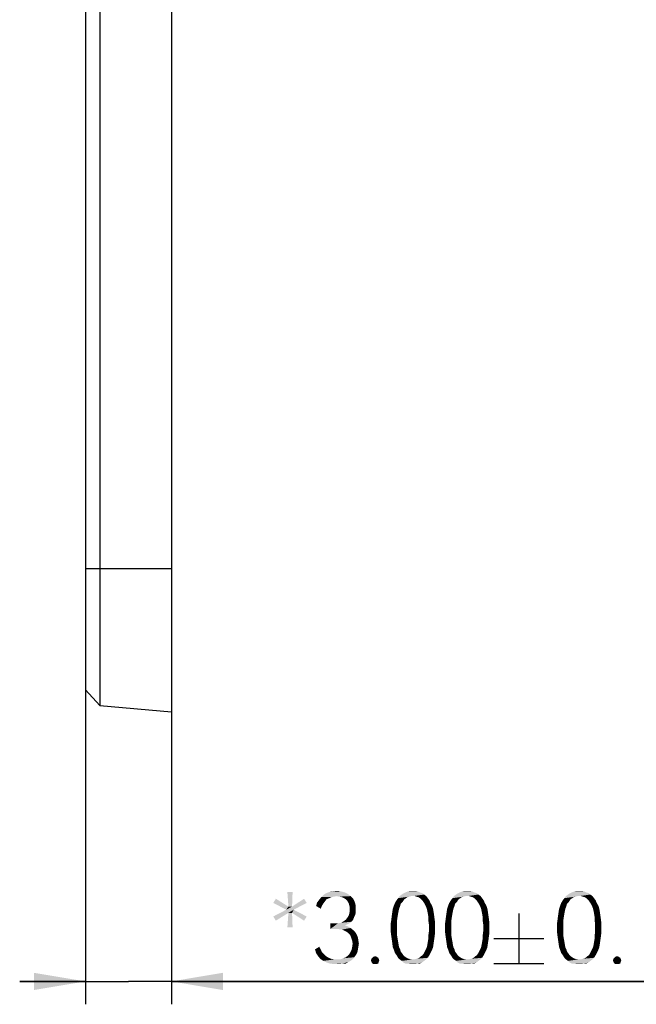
# Model space of a CAD drawing. Header units: millimetres. Extents: x 0 to 297, y 0 to 210.
# Tile 57 of 84: x 151 to 172, y 99 to 134. Entities that reach past the tile are written whole.
import ezdxf

# ---------------------------------------------------------------- set-up
doc = ezdxf.new("R2010")
doc.units = ezdxf.units.MM
doc.header["$LTSCALE"] = 16.335
doc.layers.get('0').update_dxf_attribs({"linetype": 'CONTINUOUS'})
doc.styles.get("Standard").update_dxf_attribs({"font": 'harmonyos_sans_sc_light.ttf'})
doc.dimstyles.new('DIMSTYLE_3', dxfattribs={"dimtxt": 2.5, "dimasz": 1.8, "dimexe": 0.8, "dimexo": 0, "dimtad": 1, "dimzin": 0, "dimdsep": 46, "dimtxsty": 'STANDARD', "dimblk": '_FILLED', "dimblk1": '_FILLED', "dimblk2": '_FILLED', "dimcen": 0.09, "dimclrt": 7, "dimazin": 0, "dimtol": 1, "dimtp": 0.1, "dimtm": 0.1, "dimtfac": 1, "dimtofl": 0, "dimtmove": 0, "dimatfit": 3, "dimldrblk": '_FILLED', "dimfxl": 1, "dimtolj": 1, "dimtzin": 0, "dimarcsym": 0})

# ---------------------------------------------------------------- blocks, each defined once
blk = doc.blocks.new('_FILLED')
at = {"color": 0, "linetype": 'BYBLOCK'}
blk.add_solid([(0, 0), (-1, 0.167), (-1, -0.167)], dxfattribs=at)
blk = doc.blocks.new('*D4')
at = {"color": 7, "linetype": 'CONTINUOUS'}
for p, q in [((152.988, 110.268), (152.988, 99.284)), ((155.988, 109.506), (155.988, 99.284)), ((152.988, 100.084), (150.688, 100.084)), ((150.688, 100.084), (154.488, 100.084)), ((175.714, 100.084), (154.488, 100.084)), ((155.988, 100.084), (175.714, 100.084))]:
    blk.add_line(p, q, dxfattribs=at)
at = {"color": 7, "linetype": 'CONTINUOUS', "xscale": 1.8, "yscale": 1.8, "zscale": 1.8}
blk.add_blockref('_FILLED', (152.988, 100.084), dxfattribs=at)
at = {"color": 7, "linetype": 'CONTINUOUS', "xscale": 1.8, "yscale": 1.8, "zscale": 1.8, "rotation": 180}
blk.add_blockref('_FILLED', (155.988, 100.084), dxfattribs=at)

msp = doc.modelspace()

# ---------------------------------------------------------------- linework, layer by layer
at = {"color": 7, "linetype": 'CONTINUOUS'}
for p, q in [((153.486, 169.287), (153.486, 109.725)), ((155.988, 169.506), (155.988, 109.506)), ((152.988, 168.743), (152.988, 110.268)), ((152.988, 114.506), (155.988, 114.506)), ((153.486, 109.725), (152.988, 110.268)), ((153.486, 109.725), (155.988, 109.506)), ((168.133, 102.459), (168.133, 100.709)), ((167.258, 101.584), (169.008, 101.584)), ((167.258, 100.709), (169.008, 100.709))]:
    msp.add_line(p, q, dxfattribs=at)
for points in [[(160.224, 103.209), (160.078, 102.698), (160.041, 103.209)], [(160.078, 102.698), (160.224, 103.209), (160.205, 102.698)], [(162.048, 103.191), (161.41, 103.173), (161.519, 103.209)], [(161.41, 103.173), (162.048, 103.191), (162.158, 103.136)], [(161.921, 103.228), (161.519, 103.209), (161.647, 103.228)], [(161.519, 103.209), (161.921, 103.228), (162.048, 103.191)], [(161.647, 103.228), (161.775, 103.246), (161.921, 103.228)], [(164.676, 103.191), (164.749, 103.173), (164.092, 103.155)], [(164.676, 103.191), (164.092, 103.155), (164.165, 103.191)], [(164.603, 103.228), (164.165, 103.191), (164.257, 103.228)], [(164.165, 103.191), (164.603, 103.228), (164.676, 103.191)], [(164.421, 103.246), (164.512, 103.246), (164.257, 103.228)], [(164.421, 103.246), (164.257, 103.228), (164.33, 103.246)], [(164.257, 103.228), (164.512, 103.246), (164.603, 103.228)], [(166.574, 103.191), (166.647, 103.173), (165.99, 103.155)], [(166.574, 103.191), (165.99, 103.155), (166.063, 103.191)], [(166.501, 103.228), (166.063, 103.191), (166.154, 103.228)], [(166.063, 103.191), (166.501, 103.228), (166.574, 103.191)], [(166.319, 103.246), (166.41, 103.246), (166.154, 103.228)], [(166.319, 103.246), (166.154, 103.228), (166.227, 103.246)], [(166.154, 103.228), (166.41, 103.246), (166.501, 103.228)], [(170.486, 103.191), (170.559, 103.173), (169.902, 103.155)], [(170.486, 103.191), (169.902, 103.155), (169.975, 103.191)], [(170.413, 103.228), (169.975, 103.191), (170.066, 103.228)], [(169.975, 103.191), (170.413, 103.228), (170.486, 103.191)], [(170.231, 103.246), (170.322, 103.246), (170.066, 103.228)], [(170.231, 103.246), (170.066, 103.228), (170.139, 103.246)], [(170.066, 103.228), (170.322, 103.246), (170.413, 103.228)], [(159.548, 102.826), (159.64, 102.972), (160.078, 102.698)], [(160.716, 102.826), (160.205, 102.698), (160.625, 102.972)], [(161.3, 102.808), (161.045, 102.717), (161.081, 102.844)], [(161.355, 102.881), (161.081, 102.844), (161.154, 102.936)], [(161.081, 102.844), (161.355, 102.881), (161.3, 102.808)], [(161.574, 103.027), (161.501, 102.99), (161.154, 102.936)], [(161.574, 103.027), (161.154, 102.936), (161.227, 103.027)], [(161.501, 102.99), (161.41, 102.954), (161.154, 102.936)], [(161.154, 102.936), (161.41, 102.954), (161.355, 102.881)], [(161.757, 103.063), (161.227, 103.027), (161.319, 103.118)], [(161.757, 103.063), (161.665, 103.045), (161.227, 103.027)], [(161.227, 103.027), (161.665, 103.045), (161.574, 103.027)], [(162.158, 103.136), (161.319, 103.118), (161.41, 103.173)], [(161.757, 103.063), (161.319, 103.118), (162.158, 103.136)], [(161.757, 103.063), (162.158, 103.136), (162.249, 103.063)], [(162.249, 103.063), (161.848, 103.045), (161.757, 103.063)], [(161.939, 103.027), (161.848, 103.045), (162.249, 103.063)], [(162.03, 102.99), (161.939, 103.027), (162.249, 103.063)], [(162.03, 102.99), (162.249, 103.063), (162.34, 102.972)], [(162.34, 102.972), (162.103, 102.936), (162.03, 102.99)], [(162.158, 102.863), (162.103, 102.936), (162.34, 102.972)], [(162.158, 102.863), (162.34, 102.972), (162.395, 102.863)], [(162.395, 102.863), (162.194, 102.79), (162.158, 102.863)], [(162.194, 102.79), (162.395, 102.863), (162.432, 102.735)], [(164.092, 102.899), (163.8, 102.826), (163.855, 102.917)], [(164.092, 102.899), (164.056, 102.844), (163.8, 102.826)], [(163.8, 102.826), (164.056, 102.844), (164.001, 102.79)], [(164.184, 102.99), (164.129, 102.954), (163.855, 102.917)], [(164.184, 102.99), (163.855, 102.917), (163.91, 102.99)], [(163.855, 102.917), (164.129, 102.954), (164.092, 102.899)], [(164.366, 103.063), (164.293, 103.045), (163.91, 102.99)], [(164.366, 103.063), (163.91, 102.99), (163.965, 103.063)], [(164.293, 103.045), (164.238, 103.027), (163.91, 102.99)], [(163.91, 102.99), (164.238, 103.027), (164.184, 102.99)], [(164.822, 103.118), (163.965, 103.063), (164.038, 103.118)], [(164.366, 103.063), (163.965, 103.063), (164.822, 103.118)], [(164.038, 103.118), (164.092, 103.155), (164.749, 103.173)], [(164.038, 103.118), (164.749, 103.173), (164.822, 103.118)], [(164.421, 103.063), (164.366, 103.063), (164.822, 103.118)], [(164.494, 103.063), (164.421, 103.063), (164.822, 103.118)], [(164.494, 103.063), (164.822, 103.118), (164.895, 103.063)], [(164.895, 103.063), (164.548, 103.045), (164.494, 103.063)], [(164.621, 103.027), (164.548, 103.045), (164.895, 103.063)], [(164.676, 102.99), (164.621, 103.027), (164.895, 103.063)], [(164.676, 102.99), (164.895, 103.063), (164.95, 102.99)], [(164.95, 102.99), (164.713, 102.954), (164.676, 102.99)], [(164.713, 102.954), (164.95, 102.99), (165.005, 102.917)], [(165.005, 102.917), (164.767, 102.899), (164.713, 102.954)], [(164.804, 102.844), (164.767, 102.899), (165.005, 102.917)], [(164.804, 102.844), (165.005, 102.917), (165.041, 102.826)], [(165.041, 102.826), (164.84, 102.79), (164.804, 102.844)], [(165.99, 102.899), (165.698, 102.826), (165.753, 102.917)], [(165.99, 102.899), (165.954, 102.844), (165.698, 102.826)], [(165.698, 102.826), (165.954, 102.844), (165.899, 102.79)], [(166.081, 102.99), (166.027, 102.954), (165.753, 102.917)], [(166.081, 102.99), (165.753, 102.917), (165.808, 102.99)], [(165.753, 102.917), (166.027, 102.954), (165.99, 102.899)], [(166.264, 103.063), (166.191, 103.045), (165.808, 102.99)], [(166.264, 103.063), (165.808, 102.99), (165.862, 103.063)], [(166.191, 103.045), (166.136, 103.027), (165.808, 102.99)], [(165.808, 102.99), (166.136, 103.027), (166.081, 102.99)], [(166.72, 103.118), (165.862, 103.063), (165.935, 103.118)], [(166.264, 103.063), (165.862, 103.063), (166.72, 103.118)], [(165.935, 103.118), (165.99, 103.155), (166.647, 103.173)], [(165.935, 103.118), (166.647, 103.173), (166.72, 103.118)], [(166.319, 103.063), (166.264, 103.063), (166.72, 103.118)], [(166.392, 103.063), (166.319, 103.063), (166.72, 103.118)], [(166.392, 103.063), (166.72, 103.118), (166.793, 103.063)], [(166.793, 103.063), (166.446, 103.045), (166.392, 103.063)], [(166.519, 103.027), (166.446, 103.045), (166.793, 103.063)], [(166.574, 102.99), (166.519, 103.027), (166.793, 103.063)], [(166.574, 102.99), (166.793, 103.063), (166.848, 102.99)], [(166.848, 102.99), (166.611, 102.954), (166.574, 102.99)], [(166.611, 102.954), (166.848, 102.99), (166.903, 102.917)], [(166.903, 102.917), (166.665, 102.899), (166.611, 102.954)], [(166.702, 102.844), (166.665, 102.899), (166.903, 102.917)], [(166.702, 102.844), (166.903, 102.917), (166.939, 102.826)], [(166.939, 102.826), (166.738, 102.79), (166.702, 102.844)], [(169.902, 102.899), (169.61, 102.826), (169.665, 102.917)], [(169.902, 102.899), (169.866, 102.844), (169.61, 102.826)], [(169.61, 102.826), (169.866, 102.844), (169.811, 102.79)], [(169.993, 102.99), (169.939, 102.954), (169.665, 102.917)], [(169.993, 102.99), (169.665, 102.917), (169.72, 102.99)], [(169.665, 102.917), (169.939, 102.954), (169.902, 102.899)], [(170.176, 103.063), (170.103, 103.045), (169.72, 102.99)], [(170.176, 103.063), (169.72, 102.99), (169.774, 103.063)], [(170.103, 103.045), (170.048, 103.027), (169.72, 102.99)], [(169.72, 102.99), (170.048, 103.027), (169.993, 102.99)], [(170.632, 103.118), (169.774, 103.063), (169.847, 103.118)], [(170.176, 103.063), (169.774, 103.063), (170.632, 103.118)], [(169.847, 103.118), (169.902, 103.155), (170.559, 103.173)], [(169.847, 103.118), (170.559, 103.173), (170.632, 103.118)], [(170.231, 103.063), (170.176, 103.063), (170.632, 103.118)], [(170.304, 103.063), (170.231, 103.063), (170.632, 103.118)], [(170.304, 103.063), (170.632, 103.118), (170.705, 103.063)], [(170.705, 103.063), (170.358, 103.045), (170.304, 103.063)], [(170.431, 103.027), (170.358, 103.045), (170.705, 103.063)], [(170.486, 102.99), (170.431, 103.027), (170.705, 103.063)], [(170.486, 102.99), (170.705, 103.063), (170.76, 102.99)], [(170.76, 102.99), (170.523, 102.954), (170.486, 102.99)], [(170.523, 102.954), (170.76, 102.99), (170.815, 102.917)], [(170.815, 102.917), (170.577, 102.899), (170.523, 102.954)], [(170.614, 102.844), (170.577, 102.899), (170.815, 102.917)], [(170.614, 102.844), (170.815, 102.917), (170.851, 102.826)], [(170.851, 102.826), (170.65, 102.79), (170.614, 102.844)], [(160.078, 102.698), (160.005, 102.589), (159.548, 102.826)], [(160.26, 102.589), (160.078, 102.479), (159.548, 102.352)], [(160.26, 102.589), (159.548, 102.352), (160.005, 102.589)], [(160.005, 102.589), (160.205, 102.698), (160.716, 102.826)], [(160.005, 102.589), (160.716, 102.826), (160.26, 102.589)], [(160.078, 102.698), (160.205, 102.698), (160.005, 102.589)], [(160.205, 102.479), (160.078, 102.479), (160.26, 102.589)], [(160.205, 102.479), (160.26, 102.589), (160.716, 102.352)], [(161.045, 102.717), (161.3, 102.808), (161.246, 102.717)], [(161.246, 102.717), (161.209, 102.625), (161.045, 102.717)], [(162.432, 102.735), (162.213, 102.698), (162.194, 102.79)], [(162.432, 102.498), (162.194, 102.406), (162.213, 102.498)], [(162.194, 102.406), (162.432, 102.498), (162.413, 102.406)], [(162.213, 102.698), (162.432, 102.735), (162.432, 102.607)], [(162.432, 102.607), (162.213, 102.589), (162.213, 102.698)], [(162.213, 102.498), (162.213, 102.589), (162.432, 102.607)], [(162.213, 102.498), (162.432, 102.607), (162.432, 102.498)], [(163.91, 102.443), (163.691, 102.388), (163.709, 102.516)], [(163.946, 102.625), (163.928, 102.534), (163.709, 102.516)], [(163.946, 102.625), (163.709, 102.516), (163.727, 102.625)], [(163.709, 102.516), (163.928, 102.534), (163.91, 102.443)], [(163.983, 102.717), (163.727, 102.625), (163.764, 102.735)], [(163.727, 102.625), (163.983, 102.717), (163.946, 102.625)], [(164.001, 102.79), (163.764, 102.735), (163.8, 102.826)], [(163.764, 102.735), (164.001, 102.79), (163.983, 102.717)], [(164.84, 102.79), (165.041, 102.826), (165.096, 102.735)], [(165.096, 102.735), (164.877, 102.717), (164.84, 102.79)], [(164.913, 102.625), (164.877, 102.717), (165.096, 102.735)], [(164.913, 102.625), (165.096, 102.735), (165.132, 102.625)], [(165.132, 102.625), (164.932, 102.534), (164.913, 102.625)], [(164.932, 102.534), (165.132, 102.625), (165.151, 102.516)], [(165.151, 102.516), (164.95, 102.443), (164.932, 102.534)], [(164.95, 102.443), (165.151, 102.516), (165.169, 102.388)], [(165.808, 102.443), (165.589, 102.388), (165.607, 102.516)], [(165.844, 102.625), (165.826, 102.534), (165.607, 102.516)], [(165.844, 102.625), (165.607, 102.516), (165.625, 102.625)], [(165.607, 102.516), (165.826, 102.534), (165.808, 102.443)], [(165.881, 102.717), (165.625, 102.625), (165.662, 102.735)], [(165.625, 102.625), (165.881, 102.717), (165.844, 102.625)], [(165.899, 102.79), (165.662, 102.735), (165.698, 102.826)], [(165.662, 102.735), (165.899, 102.79), (165.881, 102.717)], [(166.738, 102.79), (166.939, 102.826), (166.994, 102.735)], [(166.994, 102.735), (166.775, 102.717), (166.738, 102.79)], [(166.811, 102.625), (166.775, 102.717), (166.994, 102.735)], [(166.811, 102.625), (166.994, 102.735), (167.03, 102.625)], [(167.03, 102.625), (166.83, 102.534), (166.811, 102.625)], [(166.83, 102.534), (167.03, 102.625), (167.048, 102.516)], [(167.048, 102.516), (166.848, 102.443), (166.83, 102.534)], [(166.848, 102.443), (167.048, 102.516), (167.067, 102.388)], [(169.72, 102.443), (169.501, 102.388), (169.519, 102.516)], [(169.756, 102.625), (169.738, 102.534), (169.519, 102.516)], [(169.756, 102.625), (169.519, 102.516), (169.537, 102.625)], [(169.519, 102.516), (169.738, 102.534), (169.72, 102.443)], [(169.793, 102.717), (169.537, 102.625), (169.574, 102.735)], [(169.537, 102.625), (169.793, 102.717), (169.756, 102.625)], [(169.811, 102.79), (169.574, 102.735), (169.61, 102.826)], [(169.574, 102.735), (169.811, 102.79), (169.793, 102.717)], [(170.65, 102.79), (170.851, 102.826), (170.906, 102.735)], [(170.906, 102.735), (170.687, 102.717), (170.65, 102.79)], [(170.723, 102.625), (170.687, 102.717), (170.906, 102.735)], [(170.723, 102.625), (170.906, 102.735), (170.942, 102.625)], [(170.942, 102.625), (170.742, 102.534), (170.723, 102.625)], [(170.742, 102.534), (170.942, 102.625), (170.961, 102.516)], [(170.961, 102.516), (170.76, 102.443), (170.742, 102.534)], [(170.76, 102.443), (170.961, 102.516), (170.979, 102.388)], [(159.548, 102.352), (160.078, 102.479), (159.64, 102.206)], [(160.205, 102.479), (160.041, 101.969), (160.078, 102.479)], [(160.041, 101.969), (160.205, 102.479), (160.224, 101.969)], [(160.716, 102.352), (160.625, 102.206), (160.205, 102.479)], [(161.811, 102.115), (161.921, 102.133), (162.286, 102.169)], [(161.811, 102.115), (162.286, 102.169), (162.213, 102.115)], [(162.286, 102.169), (161.921, 102.133), (162.012, 102.188)], [(162.34, 102.242), (162.012, 102.188), (162.085, 102.242)], [(162.012, 102.188), (162.34, 102.242), (162.286, 102.169)], [(162.085, 102.242), (162.14, 102.315), (162.377, 102.333)], [(162.085, 102.242), (162.377, 102.333), (162.34, 102.242)], [(162.413, 102.406), (162.377, 102.333), (162.14, 102.315)], [(162.413, 102.406), (162.14, 102.315), (162.194, 102.406)], [(163.873, 102.206), (163.654, 102.115), (163.673, 102.242)], [(163.654, 102.115), (163.873, 102.206), (163.873, 102.078)], [(163.892, 102.333), (163.673, 102.242), (163.691, 102.388)], [(163.673, 102.242), (163.892, 102.333), (163.873, 102.206)], [(163.691, 102.388), (163.91, 102.443), (163.892, 102.333)], [(165.169, 102.388), (164.968, 102.333), (164.95, 102.443)], [(164.968, 102.333), (165.169, 102.388), (165.187, 102.26)], [(165.187, 102.26), (164.968, 102.206), (164.968, 102.333)], [(164.968, 102.206), (165.187, 102.26), (165.205, 102.115)], [(165.205, 102.115), (164.986, 102.078), (164.968, 102.206)], [(165.771, 102.206), (165.552, 102.115), (165.57, 102.242)], [(165.552, 102.115), (165.771, 102.206), (165.771, 102.078)], [(165.789, 102.333), (165.57, 102.242), (165.589, 102.388)], [(165.57, 102.242), (165.789, 102.333), (165.771, 102.206)], [(165.589, 102.388), (165.808, 102.443), (165.789, 102.333)], [(167.067, 102.388), (166.866, 102.333), (166.848, 102.443)], [(166.866, 102.333), (167.067, 102.388), (167.085, 102.26)], [(167.085, 102.26), (166.866, 102.206), (166.866, 102.333)], [(166.866, 102.206), (167.085, 102.26), (167.103, 102.115)], [(167.103, 102.115), (166.884, 102.078), (166.866, 102.206)], [(169.683, 102.206), (169.464, 102.115), (169.482, 102.242)], [(169.464, 102.115), (169.683, 102.206), (169.683, 102.078)], [(169.701, 102.333), (169.482, 102.242), (169.501, 102.388)], [(169.482, 102.242), (169.701, 102.333), (169.683, 102.206)], [(169.501, 102.388), (169.72, 102.443), (169.701, 102.333)], [(170.979, 102.388), (170.778, 102.333), (170.76, 102.443)], [(170.778, 102.333), (170.979, 102.388), (170.997, 102.26)], [(170.997, 102.26), (170.778, 102.206), (170.778, 102.333)], [(170.778, 102.206), (170.997, 102.26), (171.015, 102.115)], [(171.015, 102.115), (170.796, 102.078), (170.778, 102.206)], [(162.213, 102.115), (162.14, 102.078), (161.538, 101.914)], [(161.811, 102.115), (162.213, 102.115), (161.538, 101.914)], [(161.684, 102.115), (161.811, 102.115), (161.538, 101.914)], [(161.684, 102.115), (161.538, 101.914), (161.538, 102.115)], [(162.14, 102.078), (162.048, 102.042), (161.538, 101.914)], [(162.048, 102.042), (162.158, 102.005), (161.538, 101.914)], [(162.158, 102.005), (162.249, 101.95), (161.538, 101.914)], [(161.665, 101.914), (161.538, 101.914), (162.249, 101.95)], [(161.811, 101.914), (161.665, 101.914), (162.249, 101.95)], [(161.957, 101.896), (161.811, 101.914), (162.249, 101.95)], [(161.957, 101.896), (162.249, 101.95), (162.34, 101.877)], [(162.34, 101.877), (162.067, 101.841), (161.957, 101.896)], [(162.067, 101.841), (162.34, 101.877), (162.413, 101.804)], [(162.413, 101.804), (162.158, 101.786), (162.067, 101.841)], [(162.231, 101.713), (162.158, 101.786), (162.413, 101.804)], [(162.231, 101.713), (162.413, 101.804), (162.468, 101.713)], [(163.873, 102.078), (163.654, 101.95), (163.654, 102.115)], [(163.654, 101.95), (163.873, 102.078), (163.873, 101.95)], [(163.873, 101.95), (163.873, 101.823), (163.654, 101.804)], [(163.873, 101.95), (163.654, 101.804), (163.654, 101.95)], [(163.654, 101.804), (163.873, 101.823), (163.873, 101.695)], [(163.873, 101.695), (163.673, 101.658), (163.654, 101.804)], [(165.205, 101.804), (164.968, 101.695), (164.986, 101.823)], [(164.968, 101.695), (165.205, 101.804), (165.187, 101.658)], [(164.986, 101.95), (164.986, 102.078), (165.205, 102.115)], [(164.986, 101.95), (165.205, 102.115), (165.205, 101.95)], [(165.205, 101.95), (164.986, 101.823), (164.986, 101.95)], [(164.986, 101.823), (165.205, 101.95), (165.205, 101.804)], [(165.771, 102.078), (165.552, 101.95), (165.552, 102.115)], [(165.552, 101.95), (165.771, 102.078), (165.771, 101.95)], [(165.771, 101.95), (165.771, 101.823), (165.552, 101.804)], [(165.771, 101.95), (165.552, 101.804), (165.552, 101.95)], [(165.552, 101.804), (165.771, 101.823), (165.771, 101.695)], [(165.771, 101.695), (165.57, 101.658), (165.552, 101.804)], [(167.103, 101.804), (166.866, 101.695), (166.884, 101.823)], [(166.866, 101.695), (167.103, 101.804), (167.085, 101.658)], [(166.884, 101.95), (166.884, 102.078), (167.103, 102.115)], [(166.884, 101.95), (167.103, 102.115), (167.103, 101.95)], [(167.103, 101.95), (166.884, 101.823), (166.884, 101.95)], [(166.884, 101.823), (167.103, 101.95), (167.103, 101.804)], [(169.683, 102.078), (169.464, 101.95), (169.464, 102.115)], [(169.464, 101.95), (169.683, 102.078), (169.683, 101.95)], [(169.683, 101.95), (169.683, 101.823), (169.464, 101.804)], [(169.683, 101.95), (169.464, 101.804), (169.464, 101.95)], [(169.464, 101.804), (169.683, 101.823), (169.683, 101.695)], [(169.683, 101.695), (169.482, 101.658), (169.464, 101.804)], [(171.015, 101.804), (170.778, 101.695), (170.796, 101.823)], [(170.778, 101.695), (171.015, 101.804), (170.997, 101.658)], [(170.796, 101.95), (170.796, 102.078), (171.015, 102.115)], [(170.796, 101.95), (171.015, 102.115), (171.015, 101.95)], [(171.015, 101.95), (170.796, 101.823), (170.796, 101.95)], [(170.796, 101.823), (171.015, 101.95), (171.015, 101.804)], [(162.468, 101.713), (162.267, 101.622), (162.231, 101.713)], [(162.267, 101.622), (162.468, 101.713), (162.505, 101.622)], [(162.505, 101.622), (162.304, 101.512), (162.267, 101.622)], [(162.304, 101.512), (162.505, 101.622), (162.523, 101.512)], [(162.523, 101.512), (162.322, 101.403), (162.304, 101.512)], [(162.322, 101.403), (162.523, 101.512), (162.541, 101.403)], [(163.673, 101.658), (163.873, 101.695), (163.892, 101.585)], [(163.892, 101.585), (163.691, 101.531), (163.673, 101.658)], [(163.691, 101.531), (163.892, 101.585), (163.91, 101.476)], [(163.91, 101.476), (163.709, 101.403), (163.691, 101.531)], [(163.709, 101.403), (163.91, 101.476), (163.928, 101.366)], [(165.151, 101.403), (164.932, 101.366), (164.95, 101.476)], [(165.169, 101.531), (164.95, 101.476), (164.968, 101.585)], [(164.95, 101.476), (165.169, 101.531), (165.151, 101.403)], [(165.187, 101.658), (164.968, 101.585), (164.968, 101.695)], [(164.968, 101.585), (165.187, 101.658), (165.169, 101.531)], [(165.57, 101.658), (165.771, 101.695), (165.789, 101.585)], [(165.789, 101.585), (165.589, 101.531), (165.57, 101.658)], [(165.589, 101.531), (165.789, 101.585), (165.808, 101.476)], [(165.808, 101.476), (165.607, 101.403), (165.589, 101.531)], [(165.607, 101.403), (165.808, 101.476), (165.826, 101.366)], [(167.048, 101.403), (166.83, 101.366), (166.848, 101.476)], [(167.067, 101.531), (166.848, 101.476), (166.866, 101.585)], [(166.848, 101.476), (167.067, 101.531), (167.048, 101.403)], [(167.085, 101.658), (166.866, 101.585), (166.866, 101.695)], [(166.866, 101.585), (167.085, 101.658), (167.067, 101.531)], [(169.482, 101.658), (169.683, 101.695), (169.701, 101.585)], [(169.701, 101.585), (169.501, 101.531), (169.482, 101.658)], [(169.501, 101.531), (169.701, 101.585), (169.72, 101.476)], [(169.72, 101.476), (169.519, 101.403), (169.501, 101.531)], [(169.519, 101.403), (169.72, 101.476), (169.738, 101.366)], [(170.961, 101.403), (170.742, 101.366), (170.76, 101.476)], [(170.979, 101.531), (170.76, 101.476), (170.778, 101.585)], [(170.76, 101.476), (170.979, 101.531), (170.961, 101.403)], [(170.997, 101.658), (170.778, 101.585), (170.778, 101.695)], [(170.778, 101.585), (170.997, 101.658), (170.979, 101.531)], [(161.008, 101.202), (161.154, 101.293), (161.209, 101.202)], [(161.209, 101.202), (161.045, 101.074), (161.008, 101.202)], [(161.209, 101.202), (161.246, 101.111), (161.045, 101.074)], [(162.505, 101.184), (162.486, 101.093), (162.231, 101.074)], [(162.505, 101.184), (162.231, 101.074), (162.286, 101.184)], [(162.286, 101.184), (162.304, 101.275), (162.523, 101.293)], [(162.286, 101.184), (162.523, 101.293), (162.505, 101.184)], [(162.541, 101.403), (162.523, 101.293), (162.304, 101.275)], [(162.541, 101.403), (162.304, 101.275), (162.322, 101.403)], [(163.928, 101.366), (163.727, 101.275), (163.709, 101.403)], [(163.727, 101.275), (163.928, 101.366), (163.946, 101.275)], [(163.946, 101.275), (163.764, 101.184), (163.727, 101.275)], [(163.946, 101.275), (163.983, 101.202), (163.764, 101.184)], [(163.764, 101.184), (163.983, 101.202), (164.001, 101.129)], [(164.001, 101.129), (163.8, 101.074), (163.764, 101.184)], [(163.8, 101.074), (164.001, 101.129), (164.056, 101.056)], [(165.041, 101.074), (164.804, 101.056), (164.84, 101.129)], [(165.096, 101.184), (164.84, 101.129), (164.877, 101.202)], [(164.84, 101.129), (165.096, 101.184), (165.041, 101.074)], [(165.132, 101.275), (164.877, 101.202), (164.913, 101.275)], [(164.877, 101.202), (165.132, 101.275), (165.096, 101.184)], [(164.913, 101.275), (164.932, 101.366), (165.151, 101.403)], [(164.913, 101.275), (165.151, 101.403), (165.132, 101.275)], [(165.826, 101.366), (165.625, 101.275), (165.607, 101.403)], [(165.625, 101.275), (165.826, 101.366), (165.844, 101.275)], [(165.844, 101.275), (165.662, 101.184), (165.625, 101.275)], [(165.844, 101.275), (165.881, 101.202), (165.662, 101.184)], [(165.662, 101.184), (165.881, 101.202), (165.899, 101.129)], [(165.899, 101.129), (165.698, 101.074), (165.662, 101.184)], [(165.698, 101.074), (165.899, 101.129), (165.954, 101.056)], [(166.939, 101.074), (166.702, 101.056), (166.738, 101.129)], [(166.994, 101.184), (166.738, 101.129), (166.775, 101.202)], [(166.738, 101.129), (166.994, 101.184), (166.939, 101.074)], [(167.03, 101.275), (166.775, 101.202), (166.811, 101.275)], [(166.775, 101.202), (167.03, 101.275), (166.994, 101.184)], [(166.811, 101.275), (166.83, 101.366), (167.048, 101.403)], [(166.811, 101.275), (167.048, 101.403), (167.03, 101.275)], [(169.738, 101.366), (169.537, 101.275), (169.519, 101.403)], [(169.537, 101.275), (169.738, 101.366), (169.756, 101.275)], [(169.756, 101.275), (169.574, 101.184), (169.537, 101.275)], [(169.756, 101.275), (169.793, 101.202), (169.574, 101.184)], [(169.574, 101.184), (169.793, 101.202), (169.811, 101.129)], [(169.811, 101.129), (169.61, 101.074), (169.574, 101.184)], [(169.61, 101.074), (169.811, 101.129), (169.866, 101.056)], [(170.851, 101.074), (170.614, 101.056), (170.65, 101.129)], [(170.906, 101.184), (170.65, 101.129), (170.687, 101.202)], [(170.65, 101.129), (170.906, 101.184), (170.851, 101.074)], [(170.942, 101.275), (170.687, 101.202), (170.723, 101.275)], [(170.687, 101.202), (170.942, 101.275), (170.906, 101.184)], [(170.723, 101.275), (170.742, 101.366), (170.961, 101.403)], [(170.723, 101.275), (170.961, 101.403), (170.942, 101.275)], [(161.045, 101.074), (161.246, 101.111), (161.319, 101.038)], [(161.319, 101.038), (161.118, 100.965), (161.045, 101.074)], [(161.118, 100.965), (161.319, 101.038), (161.392, 100.965)], [(161.392, 100.965), (161.191, 100.874), (161.118, 100.965)], [(161.392, 100.965), (161.483, 100.91), (161.191, 100.874)], [(161.191, 100.874), (161.483, 100.91), (161.574, 100.874)], [(161.574, 100.874), (161.3, 100.801), (161.191, 100.874)], [(161.574, 100.874), (161.684, 100.855), (161.3, 100.801)], [(161.903, 100.855), (162.322, 100.855), (161.3, 100.801)], [(161.775, 100.855), (161.903, 100.855), (161.3, 100.801)], [(161.684, 100.855), (161.775, 100.855), (161.3, 100.801)], [(161.3, 100.801), (162.322, 100.855), (162.249, 100.801)], [(162.249, 100.801), (161.41, 100.746), (161.3, 100.801)], [(162.249, 100.801), (162.176, 100.764), (161.41, 100.746)], [(161.903, 100.855), (161.994, 100.892), (162.377, 100.928)], [(161.903, 100.855), (162.377, 100.928), (162.322, 100.855)], [(162.377, 100.928), (161.994, 100.892), (162.085, 100.928)], [(162.432, 101.001), (162.085, 100.928), (162.176, 101.001)], [(162.085, 100.928), (162.432, 101.001), (162.377, 100.928)], [(162.176, 101.001), (162.231, 101.074), (162.486, 101.093)], [(162.176, 101.001), (162.486, 101.093), (162.432, 101.001)], [(163.235, 100.874), (162.961, 100.819), (162.979, 100.874)], [(162.961, 100.819), (163.235, 100.874), (163.253, 100.819)], [(163.253, 100.819), (162.979, 100.764), (162.961, 100.819)], [(163.216, 100.91), (162.979, 100.874), (163.016, 100.91)], [(162.979, 100.874), (163.216, 100.91), (163.235, 100.874)], [(162.979, 100.764), (163.253, 100.819), (163.235, 100.764)], [(163.162, 100.947), (163.016, 100.91), (163.052, 100.947)], [(163.016, 100.91), (163.162, 100.947), (163.216, 100.91)], [(163.052, 100.947), (163.107, 100.965), (163.162, 100.947)], [(164.056, 101.056), (163.855, 101.001), (163.8, 101.074)], [(163.855, 101.001), (164.056, 101.056), (164.092, 101.001)], [(164.092, 101.001), (163.91, 100.91), (163.855, 101.001)], [(164.092, 101.001), (164.129, 100.965), (163.91, 100.91)], [(164.129, 100.965), (164.184, 100.928), (163.91, 100.91)], [(163.91, 100.91), (164.184, 100.928), (164.238, 100.892)], [(164.238, 100.892), (163.965, 100.855), (163.91, 100.91)], [(164.238, 100.892), (164.293, 100.874), (163.965, 100.855)], [(163.965, 100.855), (164.293, 100.874), (164.366, 100.855)], [(164.366, 100.855), (164.038, 100.801), (163.965, 100.855)], [(164.494, 100.855), (164.895, 100.855), (164.038, 100.801)], [(164.421, 100.855), (164.494, 100.855), (164.038, 100.801)], [(164.366, 100.855), (164.421, 100.855), (164.038, 100.801)], [(164.038, 100.801), (164.895, 100.855), (164.822, 100.801)], [(164.822, 100.801), (164.092, 100.746), (164.038, 100.801)], [(164.092, 100.746), (164.822, 100.801), (164.749, 100.746)], [(164.494, 100.855), (164.548, 100.874), (164.95, 100.91)], [(164.494, 100.855), (164.95, 100.91), (164.895, 100.855)], [(164.548, 100.874), (164.621, 100.892), (164.95, 100.91)], [(164.95, 100.91), (164.621, 100.892), (164.676, 100.928)], [(164.676, 100.928), (164.713, 100.965), (165.005, 101.001)], [(164.676, 100.928), (165.005, 101.001), (164.95, 100.91)], [(165.005, 101.001), (164.713, 100.965), (164.767, 101.001)], [(164.767, 101.001), (164.804, 101.056), (165.041, 101.074)], [(164.767, 101.001), (165.041, 101.074), (165.005, 101.001)], [(165.954, 101.056), (165.753, 101.001), (165.698, 101.074)], [(165.753, 101.001), (165.954, 101.056), (165.99, 101.001)], [(165.99, 101.001), (165.808, 100.91), (165.753, 101.001)], [(165.99, 101.001), (166.027, 100.965), (165.808, 100.91)], [(166.027, 100.965), (166.081, 100.928), (165.808, 100.91)], [(165.808, 100.91), (166.081, 100.928), (166.136, 100.892)], [(166.136, 100.892), (165.862, 100.855), (165.808, 100.91)], [(166.136, 100.892), (166.191, 100.874), (165.862, 100.855)], [(165.862, 100.855), (166.191, 100.874), (166.264, 100.855)], [(166.264, 100.855), (165.935, 100.801), (165.862, 100.855)], [(166.392, 100.855), (166.793, 100.855), (165.935, 100.801)], [(166.319, 100.855), (166.392, 100.855), (165.935, 100.801)], [(166.264, 100.855), (166.319, 100.855), (165.935, 100.801)], [(165.935, 100.801), (166.793, 100.855), (166.72, 100.801)], [(166.72, 100.801), (165.99, 100.746), (165.935, 100.801)], [(165.99, 100.746), (166.72, 100.801), (166.647, 100.746)], [(166.392, 100.855), (166.446, 100.874), (166.848, 100.91)], [(166.392, 100.855), (166.848, 100.91), (166.793, 100.855)], [(166.446, 100.874), (166.519, 100.892), (166.848, 100.91)], [(166.848, 100.91), (166.519, 100.892), (166.574, 100.928)], [(166.574, 100.928), (166.611, 100.965), (166.903, 101.001)], [(166.574, 100.928), (166.903, 101.001), (166.848, 100.91)], [(166.903, 101.001), (166.611, 100.965), (166.665, 101.001)], [(166.665, 101.001), (166.702, 101.056), (166.939, 101.074)], [(166.665, 101.001), (166.939, 101.074), (166.903, 101.001)], [(169.866, 101.056), (169.665, 101.001), (169.61, 101.074)], [(169.665, 101.001), (169.866, 101.056), (169.902, 101.001)], [(169.902, 101.001), (169.72, 100.91), (169.665, 101.001)], [(169.902, 101.001), (169.939, 100.965), (169.72, 100.91)], [(169.939, 100.965), (169.993, 100.928), (169.72, 100.91)], [(169.72, 100.91), (169.993, 100.928), (170.048, 100.892)], [(170.048, 100.892), (169.774, 100.855), (169.72, 100.91)], [(170.048, 100.892), (170.103, 100.874), (169.774, 100.855)], [(169.774, 100.855), (170.103, 100.874), (170.176, 100.855)], [(170.176, 100.855), (169.847, 100.801), (169.774, 100.855)], [(170.304, 100.855), (170.705, 100.855), (169.847, 100.801)], [(170.231, 100.855), (170.304, 100.855), (169.847, 100.801)], [(170.176, 100.855), (170.231, 100.855), (169.847, 100.801)], [(169.847, 100.801), (170.705, 100.855), (170.632, 100.801)], [(170.632, 100.801), (169.902, 100.746), (169.847, 100.801)], [(169.902, 100.746), (170.632, 100.801), (170.559, 100.746)], [(170.304, 100.855), (170.358, 100.874), (170.76, 100.91)], [(170.304, 100.855), (170.76, 100.91), (170.705, 100.855)], [(170.358, 100.874), (170.431, 100.892), (170.76, 100.91)], [(170.76, 100.91), (170.431, 100.892), (170.486, 100.928)], [(170.486, 100.928), (170.523, 100.965), (170.815, 101.001)], [(170.486, 100.928), (170.815, 101.001), (170.76, 100.91)], [(170.815, 101.001), (170.523, 100.965), (170.577, 101.001)], [(170.577, 101.001), (170.614, 101.056), (170.851, 101.074)], [(170.577, 101.001), (170.851, 101.074), (170.815, 101.001)], [(171.691, 100.874), (171.417, 100.819), (171.435, 100.874)], [(171.417, 100.819), (171.691, 100.874), (171.709, 100.819)], [(171.709, 100.819), (171.435, 100.764), (171.417, 100.819)], [(171.672, 100.91), (171.435, 100.874), (171.472, 100.91)], [(171.435, 100.874), (171.672, 100.91), (171.691, 100.874)], [(171.435, 100.764), (171.709, 100.819), (171.691, 100.764)], [(171.618, 100.947), (171.472, 100.91), (171.508, 100.947)], [(171.472, 100.91), (171.618, 100.947), (171.672, 100.91)], [(171.508, 100.947), (171.563, 100.965), (171.618, 100.947)], [(161.519, 100.709), (161.41, 100.746), (162.176, 100.764)], [(161.975, 100.709), (161.519, 100.709), (162.176, 100.764)], [(161.975, 100.709), (161.647, 100.691), (161.519, 100.709)], [(161.775, 100.691), (161.647, 100.691), (161.975, 100.709)], [(161.775, 100.691), (161.975, 100.709), (161.884, 100.691)], [(161.975, 100.709), (162.176, 100.764), (162.085, 100.709)], [(163.235, 100.764), (163.016, 100.709), (162.979, 100.764)], [(163.016, 100.709), (163.235, 100.764), (163.216, 100.709)], [(163.216, 100.709), (163.052, 100.691), (163.016, 100.709)], [(163.107, 100.691), (163.052, 100.691), (163.216, 100.709)], [(163.107, 100.691), (163.216, 100.709), (163.162, 100.691)], [(164.749, 100.746), (164.165, 100.709), (164.092, 100.746)], [(164.257, 100.709), (164.165, 100.709), (164.749, 100.746)], [(164.603, 100.709), (164.257, 100.709), (164.749, 100.746)], [(164.603, 100.709), (164.33, 100.691), (164.257, 100.709)], [(164.421, 100.691), (164.33, 100.691), (164.603, 100.709)], [(164.421, 100.691), (164.603, 100.709), (164.512, 100.691)], [(164.603, 100.709), (164.749, 100.746), (164.676, 100.709)], [(166.647, 100.746), (166.063, 100.709), (165.99, 100.746)], [(166.154, 100.709), (166.063, 100.709), (166.647, 100.746)], [(166.501, 100.709), (166.154, 100.709), (166.647, 100.746)], [(166.501, 100.709), (166.227, 100.691), (166.154, 100.709)], [(166.319, 100.691), (166.227, 100.691), (166.501, 100.709)], [(166.319, 100.691), (166.501, 100.709), (166.41, 100.691)], [(166.501, 100.709), (166.647, 100.746), (166.574, 100.709)], [(170.559, 100.746), (169.975, 100.709), (169.902, 100.746)], [(170.066, 100.709), (169.975, 100.709), (170.559, 100.746)], [(170.413, 100.709), (170.066, 100.709), (170.559, 100.746)], [(170.413, 100.709), (170.139, 100.691), (170.066, 100.709)], [(170.231, 100.691), (170.139, 100.691), (170.413, 100.709)], [(170.231, 100.691), (170.413, 100.709), (170.322, 100.691)], [(170.413, 100.709), (170.559, 100.746), (170.486, 100.709)], [(171.691, 100.764), (171.472, 100.709), (171.435, 100.764)], [(171.472, 100.709), (171.691, 100.764), (171.672, 100.709)], [(171.672, 100.709), (171.508, 100.691), (171.472, 100.709)], [(171.563, 100.691), (171.508, 100.691), (171.672, 100.709)], [(171.563, 100.691), (171.672, 100.709), (171.618, 100.691)]]:
    msp.add_solid(points, dxfattribs=at)

# ---------------------------------------------------------------- dimensions: what is measured, and where the dimension line sits
dim = msp.add_linear_dim(base=(155.988, 100.084), p1=(152.988, 110.268), p2=(155.988, 109.506), text='*<>', dimstyle='DIMSTYLE_3', dxfattribs=at)
dim.commit()
dim.dimension.update_dxf_attribs({"geometry": '*D4', "text_midpoint": (159.439, 100.084), "dimtype": 160})

doc.saveas('drawing.dxf')
